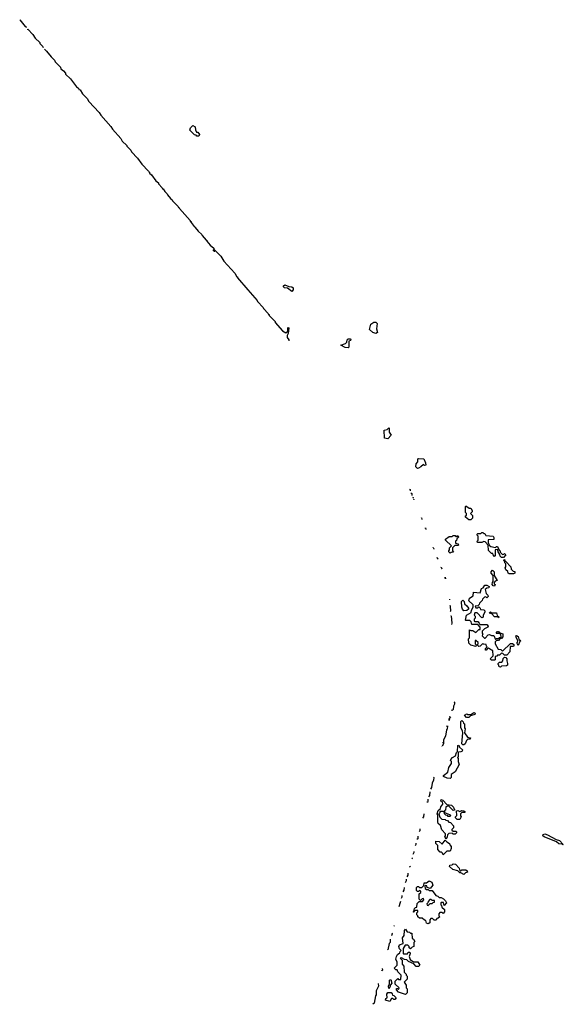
# Model space of a CAD drawing. Extents: x 2708302 to 2968450, y 494490 to 722710.
# Tile 53 of 256: x 2708302 to 2713800, y 702050 to 712008. Entities that reach past the tile are written whole.
import ezdxf

# ---------------------------------------------------------------- set-up
doc = ezdxf.new("R2010")
doc.units = 0

msp = doc.modelspace()

# ---------------------------------------------------------------- linework, layer by layer
at = {"layer": '0CON20XD'}
for points in [[(2708303, 712004.5), (2708302.5, 712007.5), (2708345, 711954.9), (2708358.7, 711938.6), (2708366.7, 711935), (2708368.4, 711927.2)], [(2708377.8, 711916.1), (2708379.2, 711914.4)], [(2708386.3, 711906), (2708385, 711910), (2708435, 711857.5), (2708459.4, 711819.5), (2708505, 711776.7), (2708507, 711767), (2708536.7, 711735), (2708538.8, 711725.5)], [(2708552.2, 711709.5), (2708575, 711690), (2708621.7, 711631.7), (2708655, 711597.5), (2708660.7, 711580.6), (2708715, 711526.7), (2708720.1, 711510.1), (2708745, 711490), (2708765, 711467.5), (2708767, 711457), (2708815, 711410), (2708878.3, 711328.3), (2708896.7, 711315), (2708901.7, 711301.7), (2708915, 711296.7), (2708938.3, 711258.3), (2708985, 711210), (2709001.7, 711181.7), (2709105, 711070), (2709121.7, 711041.7), (2709225, 710927.5), (2709240, 710900), (2709325, 710806.7), (2709340, 710780), (2709385, 710736.7), (2709387, 710727), (2709425, 710687.5), (2709431.7, 710671.7), (2709495, 710606.7), (2709537, 710547), (2709605, 710476.7), (2709607.5, 710467.5), (2709615, 710466.2), (2709616.7, 710456.7), (2709635, 710437.5), (2709678.3, 710378.3), (2709705, 710356.2), (2709706.7, 710346.7), (2709745, 710307.5), (2709747.5, 710297.5), (2709755, 710296.2), (2709770, 710270), (2709795, 710247.5), (2709797, 710237), (2709828.3, 710198.3), (2709845, 710186.7), (2709846.7, 710176.7), (2709905, 710116.7), (2709907.5, 710107.5), (2709916.2, 710105), (2709917, 710097), (2710025, 709976.7), (2710027, 709967), (2710035.8, 709965), (2710036.4, 709956.4), (2710067.5, 709917.5), (2710075, 709916.2), (2710076.7, 709906.7), (2710108.3, 709868.3), (2710145, 709836.2), (2710146.7, 709826.7), (2710187.5, 709777.5), (2710195, 709776.2), (2710196.7, 709766.7), (2710228.3, 709728.3), (2710265, 709696.2), (2710266.7, 709686.7), (2710335, 709617.5), (2710367, 709567), (2710476.7, 709445), (2710498.3, 709408.3), (2710505, 709406.7), (2710506.4, 709396.4), (2710610, 709275), (2710705, 709166.7), (2710707, 709157), (2710765, 709096.7), (2710766.7, 709086.7), (2710815, 709036.7), (2710817.5, 709027.5), (2710826.2, 709025), (2710827, 709017), (2710885, 708956.7), (2710886.7, 708946.7), (2710960, 708860), (2710995, 708840), (2711013.3, 708856.7), (2711014.4, 708895), (2711025, 708890), (2711016, 708835), (2711006.7, 708815), (2711007.5, 708795), (2711025, 708770), (2711024.4, 708759.5)], [(2710115, 710830), (2710095, 710830), (2710088.3, 710838.3), (2710071.7, 710841.7), (2710021.7, 710891.7), (2710030, 710915), (2710053, 710937), (2710077.5, 710925), (2710080, 710895), (2710091.7, 710871.7), (2710105, 710870), (2710120, 710845), (2710115, 710830)], [(2710274, 709659.6), (2710273.3, 709663.3), (2710256.6, 709680.3)], [(2711055, 709260), (2711011.7, 709291.7), (2710980, 709295), (2710970, 709305), (2710970, 709315), (2710985, 709327.5), (2711025, 709310), (2711055, 709307.5), (2711067.5, 709295), (2711067.5, 709275), (2711055, 709260)], [(2711905, 708833.8), (2711875, 708844.2), (2711840, 708875), (2711855, 708930), (2711885, 708950), (2711905, 708950), (2711916, 708935), (2711909.5, 708879.5), (2711922.5, 708845), (2711905, 708833.8)], [(2711625, 708690), (2711593.8, 708693.8), (2711550, 708715), (2711598.3, 708731.7), (2711610, 708745), (2711615, 708770), (2711625, 708780), (2711645, 708780), (2711650, 708775), (2711648.3, 708761.7), (2711630, 708755), (2711630, 708695), (2711625, 708690)], [(2712025, 707770), (2711993.3, 707775), (2711990, 707855), (2712018.3, 707861.7), (2712035, 707880), (2712040, 707875), (2712040, 707835), (2712060, 707805), (2712025, 707770)], [(2712325, 707470), (2712310, 707485), (2712312.5, 707515), (2712330, 707535), (2712330, 707565), (2712335, 707570), (2712390, 707565), (2712407.5, 707525), (2712408.3, 707501.7), (2712395, 707500), (2712385, 707510), (2712360, 707485), (2712335, 707472.5), (2712325, 707470)], [(2712243.5, 707258.5), (2712245, 707260), (2712250, 707255), (2712250, 707242.7)], [(2712257.6, 707224.2), (2712267, 707217), (2712268.9, 707196.5)], [(2712276.2, 707178.8), (2712280, 707175), (2712280, 707169.5)], [(2712284.9, 707157.6), (2712290, 707155), (2712287.1, 707152.1)], [(2712865, 706950), (2712845, 706950), (2712810, 706975), (2712811.7, 706988.3), (2712820, 706995), (2712820, 707015), (2712810, 707025), (2712810, 707085), (2712815, 707090), (2712848.3, 707068.3), (2712866.1, 707066.1), (2712877.5, 707045), (2712878.3, 707031.7), (2712860, 707015), (2712880, 706995), (2712880, 706965), (2712865, 706950)], [(2712362.7, 706967.7), (2712365, 706970), (2712370, 706955), (2712369, 706952.1)], [(2712405, 706863), (2712405, 706870), (2712410, 706855), (2712409.2, 706852.5)], [(2712655, 706613.3), (2712642.5, 706625), (2712643.6, 706636.4), (2712650, 706645), (2712650, 706665), (2712670, 706685), (2712610, 706745), (2712610, 706755), (2712645, 706780), (2712675, 706780), (2712685, 706790), (2712705, 706790), (2712711.7, 706781.7), (2712725, 706780), (2712735, 706790), (2712740, 706775), (2712721.7, 706758.3), (2712718.3, 706741.7), (2712710, 706735), (2712710, 706715), (2712738.3, 706708.3), (2712740, 706695), (2712735, 706690), (2712701.7, 706688.3), (2712680, 706665), (2712680, 706635), (2712688.3, 706621.7), (2712665, 706620), (2712655, 706613.3)], [(2713195, 706570), (2713175, 706570), (2713161.7, 706581.7), (2713158.3, 706598.3), (2713140, 706625), (2713135, 706650), (2713110, 706645), (2713110, 706585), (2713105, 706580), (2713090, 706595), (2713088.3, 706608.3), (2713075, 706610), (2713045, 706640), (2713040, 706695), (2713008.3, 706728.3), (2712995, 706730), (2712975, 706720), (2712931.7, 706721.7), (2712930, 706735), (2712940, 706745), (2712940, 706785), (2712930, 706795), (2712930, 706805), (2712935, 706810), (2712965, 706810), (2712975, 706820), (2712985, 706820), (2712995, 706810), (2713005, 706810), (2713015, 706790), (2713090, 706785), (2713098.3, 706771.7), (2713098.3, 706751.7), (2713041.7, 706748.3), (2713040, 706715), (2713048.3, 706708.3), (2713051.7, 706691.7), (2713068.3, 706678.3), (2713115, 706670), (2713125, 706680), (2713135, 706680), (2713151.7, 706641.7), (2713160, 706635), (2713161.7, 706621.7), (2713185, 706600), (2713198.3, 706601.7), (2713205, 706610), (2713220, 706595), (2713195, 706570)], [(2712482.9, 706667.9), (2712485, 706670), (2712490, 706655), (2712489.1, 706652.6)], [(2712525, 706562.7), (2712525, 706570), (2712530, 706555), (2712529.1, 706552.4)], [(2713295, 706402.5), (2713252.5, 706402.5), (2713241.7, 706411.7), (2713238.3, 706428.3), (2713220, 706445), (2713212.5, 706465), (2713220, 706475), (2713220, 706505), (2713210, 706515), (2713210, 706530), (2713200, 706535), (2713201.7, 706548.3), (2713210, 706545), (2713210, 706530), (2713218.3, 706528.3), (2713270, 706475), (2713271.7, 706451.7), (2713291.7, 706431.7), (2713308.3, 706428.3), (2713308.3, 706411.7), (2713295, 706402.5)], [(2712562.9, 706467.9), (2712565, 706470), (2712570, 706455), (2712569, 706452.7)], [(2713105, 706280), (2713091.7, 706281.7), (2713080, 706295), (2713083, 706317), (2713090, 706325), (2713090, 706385), (2713071.7, 706411.7), (2713070, 706425), (2713085, 706440), (2713100, 706425), (2713100, 706385), (2713130, 706335), (2713111.7, 706328.3), (2713100, 706315), (2713101.7, 706301.7), (2713110, 706295), (2713105, 706280)], [(2712605, 706357.5), (2712605, 706370), (2712610, 706355), (2712607, 706352)], [(2713105, 705530), (2713075, 705530), (2713060, 705545), (2713090, 705575), (2713088.3, 705628.3), (2713075, 705630), (2713045, 705650), (2713031.7, 705648.3), (2713018.3, 705631.7), (2713011.7, 705631.7), (2713011.7, 705648.3), (2713030, 705665), (2713021.7, 705671.7), (2713018.3, 705688.3), (2712992.5, 705692.5), (2712985, 705700), (2712958.3, 705671.7), (2712945, 705670), (2712930, 705685), (2712940, 705695), (2712938.3, 705708.3), (2712915, 705730), (2712910, 705730), (2712910, 705695), (2712920, 705685), (2712915, 705670), (2712865, 705682.5), (2712843, 705703), (2712840, 705745), (2712850, 705755), (2712851.7, 705838.3), (2712865, 705830), (2712885, 705830), (2712915, 705810), (2712945, 705840), (2712958.3, 705841.7), (2712960, 705865), (2712935, 705890), (2712875, 705890), (2712868.3, 705918.3), (2712855, 705930), (2712815, 705930), (2712810, 705935), (2712820, 705985), (2712868.3, 706011.7), (2712870, 706035), (2712890, 706065), (2712888.3, 706088.3), (2712840, 706135), (2712848.3, 706141.7), (2712851.7, 706158.3), (2712888.3, 706181.7), (2712891.7, 706218.3), (2712958.3, 706211.7), (2712972.5, 706255), (2712988.3, 706261.7), (2713005, 706290), (2713025, 706290), (2713050, 706275), (2713048.3, 706261.7), (2713025, 706260), (2713010, 706245), (2713020, 706205), (2713038.3, 706188.3), (2713040, 706175), (2713025, 706160), (2713015, 706170), (2713001.7, 706168.3), (2712981.7, 706148.3), (2712980, 706135), (2712951.7, 706108.3), (2712948.3, 706091.7), (2712935, 706080), (2712910, 706075), (2712915, 706060), (2712935, 706060), (2712945, 706070), (2712960, 706055), (2712961.7, 706041.7), (2712995, 706040), (2713005, 706030), (2713007.5, 706015), (2712990, 705985), (2712990, 705965), (2712975, 705960), (2712928.3, 706008.3), (2712905, 706010), (2712900, 705985), (2712910, 705975), (2712910, 705955), (2712900, 705945), (2712900, 705925), (2712905, 705920), (2712935, 705920), (2712950, 705905), (2712955, 705890), (2713025, 705890), (2713040, 705875), (2713036.4, 705863.6), (2713001.7, 705848.3), (2712980, 705825), (2712980, 705805), (2712990, 705795), (2712981.7, 705788.3), (2712980, 705775), (2713001.7, 705751.7), (2713008.3, 705751.7), (2713040, 705785), (2713055, 705790), (2713075, 705780), (2713098.3, 705778.3), (2713115, 705740), (2713125, 705750), (2713145, 705750), (2713155, 705760), (2713165, 705760), (2713170, 705765), (2713168.3, 705788.3), (2713155, 705800), (2713125, 705800), (2713120, 705805), (2713135, 705820), (2713145, 705820), (2713151.7, 705811.7), (2713190, 705795), (2713190, 705765), (2713175, 705750), (2713161.7, 705748.3), (2713145, 705730), (2713125, 705730), (2713110, 705715), (2713110, 705695), (2713141.7, 705641.7), (2713168.3, 705638.3), (2713185, 705620), (2713265, 705700), (2713285, 705700), (2713298.3, 705688.3), (2713300, 705675), (2713295, 705670), (2713261.7, 705668.3), (2713260, 705615), (2713228.3, 705581.7), (2713205, 705580), (2713188.3, 705598.3), (2713175, 705600), (2713155, 705580), (2713135, 705580), (2713128.3, 705571.7), (2713111.7, 705568.3), (2713110, 705535), (2713105, 705530)], [(2712647.5, 706147.5), (2712650, 706145), (2712648.1, 706139.4)], [(2712795, 706030), (2712780, 706045), (2712772.5, 706065), (2712770, 706125), (2712785, 706137.5), (2712797.5, 706125), (2712801.7, 706101.7), (2712825, 706080), (2712840, 706055), (2712840, 706045), (2712825, 706032.5), (2712795, 706030)], [(2712652.5, 706085), (2712657.5, 706075), (2712660, 706025), (2712657.5, 706022.5)], [(2713145, 705960), (2713140, 705970), (2713105, 705970), (2713078.3, 705998.3), (2713050, 706005), (2713065, 706017.5), (2713075, 706010), (2713125, 706010), (2713131.7, 705981.7), (2713150, 705965), (2713145, 705960)], [(2712661.2, 705976.2), (2712665, 705980), (2712672.5, 705905), (2712668.1, 705890.4)], [(2713345, 705680), (2713330, 705705), (2713338.3, 705711.7), (2713340, 705725), (2713323, 705763), (2713320, 705775), (2713325, 705780), (2713345, 705770), (2713351.7, 705741.7), (2713370, 705725), (2713361.7, 705718.3), (2713345, 705680)], [(2713165, 705460), (2713151.7, 705461.7), (2713148.3, 705478.3), (2713140, 705485), (2713141.7, 705498.3), (2713155, 705510), (2713178.3, 705511.7), (2713190, 705525), (2713191.7, 705548.3), (2713205, 705560), (2713218.3, 705558.3), (2713230, 705545), (2713227.5, 705525), (2713236.4, 705496.4), (2713235, 705480), (2713225, 705472.5), (2713175, 705470), (2713165, 705460)], [(2712694.2, 705109.6), (2712700, 705105), (2712700, 705085), (2712690, 705065), (2712687, 705033), (2712675, 705020), (2712670.8, 705029.6)], [(2712845, 704950), (2712821.7, 704951.7), (2712800, 704975), (2712825, 704986.7), (2712835, 704980), (2712865, 704980), (2712895, 705000), (2712910, 704995), (2712905, 704980), (2712861.7, 704968.3), (2712845, 704950)], [(2712649.7, 704957.6), (2712655, 704960), (2712660, 704955), (2712650, 704945), (2712645, 704920), (2712644.4, 704939.7)], [(2712795, 704672.5), (2712783, 704673), (2712772.5, 704685), (2712782.5, 704795), (2712780, 704815), (2712763.8, 704845), (2712763.3, 704875), (2712765, 704910), (2712775, 704920), (2712788.3, 704908.3), (2712791.7, 704891.7), (2712800, 704885), (2712800, 704845), (2712807.5, 704835), (2712800, 704795), (2712831.7, 704751.7), (2712860, 704745), (2712858.3, 704731.7), (2712835, 704730), (2712821.7, 704718.3), (2712807.5, 704685), (2712795, 704672.5)], [(2712622.2, 704856.2), (2712627.5, 704867.5), (2712627, 704833), (2712620, 704825), (2712607, 704763), (2712590, 704725), (2712587, 704683), (2712575, 704660), (2712571.5, 704663.5)], [(2712579.8, 704695), (2712580.1, 704696)], [(2712655, 704333.3), (2712626.1, 704336.1), (2712590, 704355), (2712590, 704365), (2712630.7, 704399.3), (2712642.5, 704445), (2712670, 704485), (2712670, 704505), (2712660, 704515), (2712662.5, 704525), (2712680, 704545), (2712708.3, 704561.7), (2712720, 704595), (2712730, 704605), (2712733, 704667), (2712745, 704670), (2712751.7, 704651.7), (2712780, 704625), (2712778.3, 704611.7), (2712765, 704602.5), (2712741.7, 704598.3), (2712738.3, 704591.7), (2712736.1, 704553.9), (2712730, 704545), (2712736.7, 704535), (2712737, 704507), (2712747.5, 704475), (2712705, 704402.5), (2712667.5, 704375), (2712667.5, 704345), (2712655, 704333.3)], [(2712488.2, 704346.8), (2712490, 704345), (2712488.3, 704318.3), (2712472.5, 704287.1), (2712467, 704243), (2712455.9, 704224.7)], [(2712449.1, 704199.4), (2712447, 704163), (2712435.8, 704149.8)], [(2712429.2, 704125.2), (2712430, 704105), (2712425, 704090), (2712422.1, 704098.7)], [(2712615, 703720), (2712602.5, 703745), (2712610, 703755), (2712610, 703775), (2712570, 703815), (2712558.3, 703858.3), (2712535, 703880), (2712530, 703895), (2712530, 703965), (2712523.6, 703976.4), (2712535, 704010), (2712558.3, 704031.7), (2712561.7, 704048.3), (2712580, 704075), (2712578.3, 704098.3), (2712560, 704105), (2712565, 704120), (2712580, 704115), (2712621.7, 704071.7), (2712670, 704065), (2712690, 704045), (2712691.7, 704031.7), (2712700, 704025), (2712698.3, 704011.7), (2712685, 704010), (2712638.3, 704058.3), (2712611.7, 704048.3), (2712610, 704015), (2712600, 704005), (2712600, 703990), (2712648.3, 703968.3), (2712660, 703955), (2712655, 703950), (2712635, 703950), (2712628.3, 703958.3), (2712611.7, 703961.7), (2712600, 703975), (2712600, 703990), (2712585, 704000), (2712551.7, 703998.3), (2712550, 703985), (2712540, 703975), (2712551.7, 703941.7), (2712571.7, 703921.7), (2712605, 703920), (2712611.7, 703911.7), (2712628.3, 703908.3), (2712641.7, 703891.7), (2712658.3, 703888.3), (2712690, 703855), (2712690, 703835), (2712671.7, 703818.3), (2712671.7, 703811.7), (2712685, 703800), (2712715, 703800), (2712720, 703795), (2712720, 703785), (2712705, 703770), (2712685, 703770), (2712675, 703780), (2712641.7, 703778.3), (2712630, 703765), (2712627, 703743), (2712615, 703720)], [(2712755, 703920), (2712725, 703920), (2712710, 703935), (2712710, 703945), (2712721.7, 703958.3), (2712720, 704005), (2712735, 704010), (2712755, 704000), (2712775, 704010), (2712795, 704007.5), (2712805, 704000), (2712805, 703990), (2712775, 703990), (2712760, 703975), (2712760, 703955), (2712767.5, 703945), (2712755, 703920)], [(2712389, 703975.3), (2712387.5, 703945), (2712377.4, 703931.9)], [(2712349, 703826), (2712350, 703825), (2712347.5, 703805), (2712341.5, 703797.8)], [(2712328.8, 703750.3), (2712327.5, 703725), (2712319.5, 703715.9)], [(2712585, 703560), (2712578.3, 703578.3), (2712568.3, 703588.3), (2712555, 703590), (2712530, 703615), (2712530, 703655), (2712510, 703675), (2712511.7, 703698.3), (2712545, 703697.5), (2712575, 703670), (2712605, 703710), (2712621.7, 703691.7), (2712650, 703675), (2712651.7, 703661.7), (2712667, 703647), (2712667.5, 703625), (2712655, 703600), (2712621.7, 703598.3), (2712585, 703560)], [(2713795, 703662.5), (2713790, 703670), (2713755, 703674.4), (2713731.7, 703691.7), (2713605, 703744.4), (2713594.4, 703755), (2713595, 703767.5), (2713613, 703773), (2713640, 703765), (2713726.4, 703716.4), (2713760, 703705), (2713800, 703665), (2713795, 703662.5)], [(2712287.7, 703597), (2712287.5, 703585), (2712279.2, 703565.2)], [(2712310, 703680.3), (2712310, 703665), (2712302.6, 703652.7)], [(2712270, 703531), (2712270, 703525), (2712267.8, 703522.8)], [(2712248.7, 703451.5), (2712250, 703445), (2712244.5, 703435.8)], [(2712795, 703362.5), (2712765, 703380), (2712755, 703380), (2712735, 703400), (2712681.7, 703411.7), (2712650, 703445), (2712651.7, 703458.3), (2712675, 703460), (2712685, 703470), (2712708.3, 703468.3), (2712748.3, 703428.3), (2712755, 703400), (2712765, 703400), (2712775, 703410), (2712815, 703410), (2712828.3, 703398.3), (2712830, 703385), (2712811.7, 703378.3), (2712795, 703362.5)], [(2712212.1, 703315.1), (2712211.7, 703298.3), (2712202.3, 703278.4)], [(2712228.9, 703377.7), (2712227.5, 703355), (2712218.3, 703338.2)], [(2712190, 703232.3), (2712187, 703203), (2712178.2, 703188.6)], [(2712435, 702862.5), (2712415, 702870), (2712408.3, 702898.3), (2712395, 702900), (2712371.7, 702921.7), (2712345, 702920), (2712330, 702935), (2712330, 702945), (2712320, 702955), (2712320, 702975), (2712330, 702985), (2712328.3, 702998.3), (2712305, 703000), (2712290, 702990), (2712288.3, 702981.7), (2712280, 702985), (2712290, 702990), (2712295, 703020), (2712305, 703030), (2712318.3, 703031.7), (2712321.7, 703068.3), (2712341.7, 703088.3), (2712375, 703090), (2712390, 703105), (2712385, 703120), (2712371.7, 703118.3), (2712355, 703100), (2712341.7, 703111.7), (2712342.5, 703167.5), (2712358.3, 703181.7), (2712360, 703195), (2712345, 703200), (2712335, 703190), (2712325, 703190), (2712315, 703200), (2712315, 703230), (2712325, 703240), (2712335, 703240), (2712345, 703230), (2712368.3, 703231.7), (2712388.3, 703251.7), (2712391.7, 703278.3), (2712415, 703280), (2712445, 703297.5), (2712470, 703285), (2712480, 703255), (2712455, 703220), (2712421.7, 703231.7), (2712418.3, 703248.3), (2712405, 703250), (2712400, 703245), (2712401.7, 703221.7), (2712415, 703210), (2712435, 703210), (2712445, 703200), (2712475, 703200), (2712511.7, 703151.7), (2712530, 703145), (2712545, 703130), (2712565, 703130), (2712587.5, 703115), (2712610, 703095), (2712617.5, 703075), (2712595, 703050), (2712588.3, 703078.3), (2712565, 703080), (2712560, 703075), (2712560, 703055), (2712568.3, 703048.3), (2712571.7, 703031.7), (2712598.3, 703008.3), (2712600, 702985), (2712585, 702970), (2712575, 702980), (2712551.7, 702978.3), (2712540, 702965), (2712540, 702945), (2712550, 702935), (2712535, 702920), (2712521.7, 702918.3), (2712515, 702902.5), (2712495, 702900), (2712478.3, 702918.3), (2712461.7, 702918.3), (2712450, 702905), (2712450, 702875), (2712435, 702862.5)], [(2712168.3, 703151.6), (2712167, 703133), (2712160.1, 703120.9)], [(2712435, 703050), (2712455, 703070), (2712475, 703070), (2712485, 703080), (2712498.3, 703081.7), (2712498.3, 703098.3), (2712475, 703100), (2712465, 703110), (2712451.7, 703108.3), (2712431.7, 703088.3), (2712430, 703075), (2712420, 703065), (2712421.7, 703051.7), (2712435, 703050)], [(2712152, 703090.7), (2712151.7, 703078.3), (2712137.7, 703037.4)], [(2712086.7, 702848.3), (2712090, 702845), (2712085.7, 702841.1), (2712084.5, 702840.1), (2712085.7, 702841.1)], [(2712205, 702150), (2712133, 702173), (2712112.5, 702195), (2712111.7, 702208.3), (2712125, 702210), (2712135, 702200), (2712140, 702215), (2712100, 702255), (2712100, 702285), (2712125, 702310), (2712135, 702300), (2712158.3, 702301.7), (2712160, 702345), (2712125, 702380), (2712118.3, 702398.3), (2712105, 702400), (2712090, 702415), (2712120, 702445), (2712120, 702475), (2712107.5, 702505), (2712113.3, 702533.3), (2712122.5, 702555), (2712148.3, 702571.7), (2712150, 702585), (2712160, 702595), (2712145, 702610), (2712137.5, 702635), (2712145, 702652.5), (2712180, 702665), (2712173.3, 702723.3), (2712190, 702745), (2712193.3, 702795), (2712205, 702810), (2712221.7, 702781.7), (2712245, 702780), (2712255, 702770), (2712268.3, 702768.3), (2712270, 702715), (2712285, 702710), (2712300, 702685), (2712290, 702675), (2712290, 702635), (2712271.7, 702628.3), (2712255, 702610), (2712241.7, 702621.7), (2712240, 702635), (2712228.3, 702648.3), (2712201.7, 702648.3), (2712180, 702615), (2712180, 702565), (2712185, 702560), (2712225, 702560), (2712231.7, 702578.3), (2712248.3, 702578.3), (2712250, 702565), (2712240, 702535), (2712251.7, 702501.7), (2712285, 702480), (2712328.3, 702478.3), (2712350, 702445), (2712337, 702433), (2712313, 702433), (2712288.3, 702458.3), (2712233, 702483), (2712218.3, 702498.3), (2712192.5, 702502.5), (2712165, 702520), (2712150, 702515), (2712170, 702495), (2712170, 702455), (2712187, 702437), (2712190, 702375), (2712210, 702355), (2712210, 702345), (2712220, 702335), (2712220, 702305), (2712190, 702275), (2712210, 702245), (2712210, 702215), (2712220, 702205), (2712220, 702165), (2712205, 702150)], [(2712048.8, 702707.6), (2712047.5, 702675), (2712040, 702665), (2712025, 702600), (2712020.8, 702604.2)], [(2712066.8, 702774.5), (2712070, 702765), (2712065, 702750), (2712059.1, 702746.1)], [(2711969, 702412.1), (2711970, 702395), (2711965, 702390), (2711963.8, 702392.8)], [(2711928.8, 702260.7), (2711930, 702235), (2711909.1, 702185.2), (2711907.5, 702145), (2711900, 702135), (2711887, 702063), (2711875, 702050), (2711874, 702051)], [(2712035, 702210), (2712032.5, 702235), (2712041.7, 702258.3), (2712043.3, 702295), (2712055, 702300), (2712067.5, 702265), (2712051.7, 702248.3), (2712047, 702223), (2712035, 702210)], [(2712045, 702080), (2712002.5, 702092.5), (2712005, 702107.5), (2712020, 702115), (2712013.9, 702153.9), (2712025, 702170), (2712058.3, 702168.3), (2712070, 702155), (2712071.7, 702141.7), (2712085, 702140), (2712110, 702115), (2712095, 702100), (2712085, 702100), (2712075, 702110), (2712061.7, 702108.3), (2712045, 702080)]]:
    msp.add_lwpolyline(points, dxfattribs=at)

doc.saveas('drawing.dxf')
